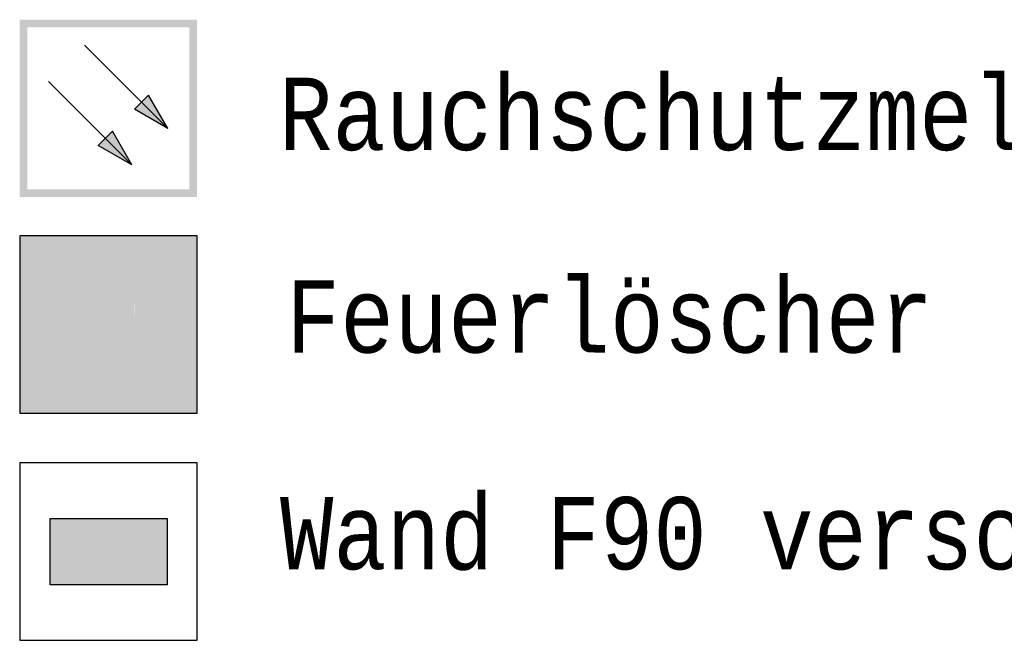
# Model space of a CAD drawing. Header units: metres. Extents: x -5 to 193, y -17 to 20.
# Tile 3 of 22: x -5.3529 to -5.3188, y -4.9347 to -4.9132. Entities that reach past the tile are written whole.
import ezdxf

# ---------------------------------------------------------------- set-up
doc = ezdxf.new("R2010")
doc.units = ezdxf.units.M
doc.linetypes.add('AUSGEZOGEN', pattern=[0])
doc.linetypes.add('LINIE_9', pattern=[0.0003, 0, -0.0003])
doc.styles.add('LUCIDACONSOLE', font='LUCON.TTF')

msp = doc.modelspace()

# ---------------------------------------------------------------- hatches: boundary and pattern name
at = {"linetype": 'LINIE_9', "lineweight": 140}
h = msp.add_hatch(color=1, dxfattribs=at)
h.paths.add_polyline_path([(-5.346739, -4.913236), (-5.352864, -4.913236), (-5.352864, -4.919361), (-5.346739, -4.919361)])
h.paths.add_polyline_path([(-5.352602, -4.913499), (-5.347002, -4.913499), (-5.347002, -4.919099), (-5.352602, -4.919099)], flags=16)
at = {"linetype": 'AUSGEZOGEN', "lineweight": 25}
for color, points in [(0, [(-5.348411, -4.915837), (-5.348901, -4.916327), (-5.347741, -4.916997)]), (0, [(-5.349661, -4.917087), (-5.350151, -4.917577), (-5.348991, -4.918247)]), (1, [(-5.347771, -4.93046), (-5.351813, -4.93046), (-5.351813, -4.932747), (-5.347771, -4.932747)])]:
    msp.add_hatch(color=color, dxfattribs=at).paths.add_polyline_path(points)
h = msp.add_hatch(color=7, dxfattribs=at)
h.paths.add_polyline_path([(-5.346729, -4.920695), (-5.352854, -4.920695), (-5.352854, -4.92682), (-5.346729, -4.92682)])
h.paths.add_polyline_path([(-5.346992, -4.926557), (-5.352592, -4.926557), (-5.352592, -4.920957), (-5.346992, -4.920957)], flags=16)
h = msp.add_hatch(color=1, dxfattribs=at)
h.paths.add_polyline_path([(-5.352592, -4.920957), (-5.352592, -4.926557), (-5.346992, -4.926557), (-5.346992, -4.920957)])
h.paths.add_polyline_path([(-5.348897, -4.92616), (-5.350686, -4.92616), (-5.350687, -4.923045), (-5.350682, -4.922981), (-5.350678, -4.92295), (-5.350666, -4.922887), (-5.350658, -4.922856), (-5.350644, -4.92281), (-5.350986, -4.922613), (-5.350847, -4.922373), (-5.350519, -4.922563), (-5.3505, -4.922538), (-5.350481, -4.922514), (-5.35045, -4.922479), (-5.350417, -4.922445), (-5.350371, -4.922404), (-5.350335, -4.922374), (-5.350284, -4.922338), (-5.350245, -4.922314), (-5.350204, -4.922291), (-5.350134, -4.922259), (-5.350075, -4.922237), (-5.350001, -4.922216), (-5.34994, -4.922203), (-5.349909, -4.922199), (-5.349878, -4.922195), (-5.349878, -4.922126), (-5.349944, -4.922125), (-5.349983, -4.922125), (-5.350014, -4.922124), (-5.350042, -4.922123), (-5.350066, -4.922122), (-5.350088, -4.92212), (-5.350109, -4.922119), (-5.350128, -4.922117), (-5.350146, -4.922115), (-5.350162, -4.922113), (-5.350178, -4.922111), (-5.350192, -4.922109), (-5.350206, -4.922106), (-5.350219, -4.922104), (-5.350232, -4.922101), (-5.350244, -4.922098), (-5.350255, -4.922095), (-5.350265, -4.922092), (-5.350276, -4.922089), (-5.350285, -4.922086), (-5.350294, -4.922083), (-5.350303, -4.922079), (-5.350312, -4.922076), (-5.35032, -4.922072), (-5.350327, -4.922068), (-5.350334, -4.922065), (-5.350341, -4.922061), (-5.350348, -4.922057), (-5.350355, -4.922053), (-5.350361, -4.922049), (-5.350367, -4.922045), (-5.350372, -4.922041), (-5.350378, -4.922037), (-5.350383, -4.922033), (-5.350388, -4.922028), (-5.350393, -4.922024), (-5.350398, -4.922019), (-5.350402, -4.922015), (-5.350406, -4.92201), (-5.350411, -4.922005), (-5.350415, -4.922), (-5.350418, -4.921996), (-5.350422, -4.92199), (-5.350426, -4.921985), (-5.350429, -4.92198), (-5.350432, -4.921975), (-5.350435, -4.921969), (-5.350438, -4.921963), (-5.350441, -4.921957), (-5.350444, -4.921951), (-5.350447, -4.921944), (-5.35045, -4.921937), (-5.350452, -4.92193), (-5.350455, -4.921923), (-5.350457, -4.921915), (-5.350459, -4.921907), (-5.350461, -4.921899), (-5.350463, -4.921891), (-5.350465, -4.921882), (-5.350466, -4.921873), (-5.350468, -4.921864), (-5.350469, -4.921855), (-5.35047, -4.921845), (-5.35047, -4.921835), (-5.350471, -4.921825), (-5.350471, -4.921815), (-5.350471, -4.921804), (-5.350471, -4.921794), (-5.35047, -4.921783), (-5.35047, -4.921773), (-5.350469, -4.921762), (-5.350468, -4.921751), (-5.350466, -4.92174), (-5.350465, -4.92173), (-5.350463, -4.921719), (-5.350461, -4.921708), (-5.350458, -4.921698), (-5.350456, -4.921688), (-5.350453, -4.921677), (-5.35045, -4.921667), (-5.350447, -4.921657), (-5.350444, -4.921648), (-5.35044, -4.921638), (-5.350436, -4.921629), (-5.350433, -4.92162), (-5.350429, -4.921612), (-5.350425, -4.921603), (-5.350421, -4.921595), (-5.350416, -4.921587), (-5.350412, -4.92158), (-5.350407, -4.921572), (-5.350403, -4.921565), (-5.350398, -4.921557), (-5.350393, -4.92155), (-5.350387, -4.921543), (-5.350382, -4.921536), (-5.350376, -4.921529), (-5.35037, -4.921523), (-5.350364, -4.921516), (-5.350358, -4.92151), (-5.350352, -4.921503), (-5.350345, -4.921497), (-5.350338, -4.921491), (-5.350331, -4.921485), (-5.350324, -4.921479), (-5.350316, -4.921473), (-5.350308, -4.921467), (-5.3503, -4.921461), (-5.350292, -4.921456), (-5.350283, -4.92145), (-5.350274, -4.921445), (-5.350265, -4.92144), (-5.350256, -4.921434), (-5.350246, -4.921429), (-5.350236, -4.921424), (-5.350226, -4.92142), (-5.350215, -4.921415), (-5.350204, -4.92141), (-5.350192, -4.921406), (-5.350181, -4.921401), (-5.350168, -4.921397), (-5.350156, -4.921393), (-5.350143, -4.921389), (-5.35013, -4.921386), (-5.350116, -4.921382), (-5.350102, -4.921379), (-5.350087, -4.921375), (-5.350072, -4.921372), (-5.350056, -4.921369), (-5.35004, -4.921367), (-5.350024, -4.921364), (-5.350007, -4.921362), (-5.34999, -4.92136), (-5.349972, -4.921358), (-5.349953, -4.921357), (-5.349935, -4.921355), (-5.349915, -4.921354), (-5.349895, -4.921354), (-5.349875, -4.921353), (-5.349854, -4.921353), (-5.349833, -4.921353), (-5.349811, -4.921353), (-5.349789, -4.921354), (-5.349766, -4.921355), (-5.349745, -4.921356), (-5.349723, -4.921358), (-5.349702, -4.92136), (-5.349681, -4.921362), (-5.34966, -4.921364), (-5.34964, -4.921367), (-5.34962, -4.92137), (-5.3496, -4.921373), (-5.349581, -4.921377), (-5.349562, -4.92138), (-5.349543, -4.921384), (-5.349524, -4.921388), (-5.349506, -4.921393), (-5.349488, -4.921398), (-5.34947, -4.921402), (-5.349452, -4.921407), (-5.349435, -4.921413), (-5.349418, -4.921418), (-5.349401, -4.921424), (-5.349384, -4.92143), (-5.349368, -4.921436), (-5.349351, -4.921443), (-5.349335, -4.92145), (-5.349319, -4.921457), (-5.349304, -4.921464), (-5.349288, -4.921471), (-5.349273, -4.921479), (-5.349258, -4.921486), (-5.349243, -4.921495), (-5.349228, -4.921503), (-5.349213, -4.921511), (-5.349199, -4.92152), (-5.349185, -4.921529), (-5.34917, -4.921538), (-5.349156, -4.921548), (-5.349142, -4.921557), (-5.349128, -4.921568), (-5.349114, -4.921578), (-5.3491, -4.921589), (-5.349086, -4.9216), (-5.349072, -4.921612), (-5.349058, -4.921624), (-5.349044, -4.921636), (-5.34903, -4.921649), (-5.349016, -4.921662), (-5.349002, -4.921675), (-5.348988, -4.921689), (-5.348974, -4.921703), (-5.348961, -4.921718), (-5.348947, -4.921733), (-5.348933, -4.921748), (-5.348919, -4.921764), (-5.348905, -4.92178), (-5.348892, -4.921797), (-5.348878, -4.921814), (-5.348865, -4.921832), (-5.348851, -4.921849), (-5.348838, -4.921868), (-5.348824, -4.921886), (-5.348811, -4.921905), (-5.348798, -4.921925), (-5.348785, -4.921945), (-5.348772, -4.921965), (-5.34876, -4.921985), (-5.348747, -4.922006), (-5.348735, -4.922027), (-5.348723, -4.922048), (-5.348711, -4.922069), (-5.3487, -4.922091), (-5.348689, -4.922112), (-5.348678, -4.922134), (-5.348667, -4.922156), (-5.348657, -4.922178), (-5.348647, -4.922201), (-5.348637, -4.922223), (-5.348627, -4.922246), (-5.348618, -4.922268), (-5.348609, -4.922291), (-5.3486, -4.922314), (-5.348592, -4.922337), (-5.348584, -4.922361), (-5.348576, -4.922384), (-5.348568, -4.922408), (-5.348561, -4.922431), (-5.348554, -4.922455), (-5.348547, -4.922479), (-5.348541, -4.922503), (-5.348535, -4.922527), (-5.348529, -4.922551), (-5.348524, -4.922576), (-5.348518, -4.9226), (-5.348513, -4.922625), (-5.348509, -4.922649), (-5.348504, -4.922674), (-5.3485, -4.922699), (-5.348497, -4.922724), (-5.348493, -4.922748), (-5.34849, -4.922773), (-5.348487, -4.922798), (-5.348485, -4.922824), (-5.348483, -4.922849), (-5.348481, -4.922875), (-5.348479, -4.922901), (-5.348478, -4.922927), (-5.348477, -4.922954), (-5.348476, -4.92298), (-5.348476, -4.923007), (-5.348476, -4.923035), (-5.348476, -4.923062), (-5.348477, -4.92309), (-5.348478, -4.923117), (-5.348479, -4.923145), (-5.34848, -4.923174), (-5.348482, -4.923202), (-5.348485, -4.923231), (-5.348487, -4.92326), (-5.34849, -4.92329), (-5.348493, -4.923319), (-5.348497, -4.923349), (-5.348501, -4.923379), (-5.348506, -4.92341), (-5.34851, -4.92344), (-5.348515, -4.923471), (-5.348521, -4.923502), (-5.348527, -4.923534), (-5.348533, -4.923565), (-5.34854, -4.923597), (-5.348547, -4.923629), (-5.348554, -4.923661), (-5.348562, -4.923694), (-5.34857, -4.923726), (-5.348579, -4.923758), (-5.348588, -4.923791), (-5.348597, -4.923823), (-5.348606, -4.923855), (-5.348616, -4.923887), (-5.348626, -4.923919), (-5.348637, -4.923951), (-5.348648, -4.923983), (-5.348659, -4.924016), (-5.34867, -4.924048), (-5.348682, -4.92408), (-5.348694, -4.924111), (-5.348707, -4.924143), (-5.34872, -4.924175), (-5.348733, -4.924207), (-5.348747, -4.924239), (-5.348761, -4.924271), (-5.348775, -4.924302), (-5.34879, -4.924334), (-5.348805, -4.924366), (-5.348821, -4.924398), (-5.348837, -4.924431), (-5.348853, -4.924464), (-5.34887, -4.924496), (-5.348888, -4.924529), (-5.348897, -4.924546)], flags=16)
at = {"linetype": 'LINIE_9', "lineweight": 25}
h = msp.add_hatch(color=7, dxfattribs=at)
h.paths.add_polyline_path([(-5.349878, -4.922195), (-5.349894, -4.922197), (-5.349909, -4.922199), (-5.349924, -4.922201), (-5.34994, -4.922203), (-5.349955, -4.922206), (-5.34997, -4.922209), (-5.349985, -4.922212), (-5.350001, -4.922216), (-5.350016, -4.922219), (-5.350031, -4.922223), (-5.350046, -4.922228), (-5.35006, -4.922232), (-5.350075, -4.922237), (-5.35009, -4.922242), (-5.350105, -4.922247), (-5.350119, -4.922253), (-5.350134, -4.922259), (-5.350148, -4.922265), (-5.350162, -4.922271), (-5.350176, -4.922278), (-5.35019, -4.922284), (-5.350204, -4.922291), (-5.350218, -4.922299), (-5.350231, -4.922306), (-5.350245, -4.922314), (-5.350258, -4.922322), (-5.350271, -4.92233), (-5.350284, -4.922338), (-5.350297, -4.922347), (-5.35031, -4.922356), (-5.350323, -4.922365), (-5.350335, -4.922374), (-5.350347, -4.922384), (-5.35036, -4.922394), (-5.350371, -4.922404), (-5.350383, -4.922414), (-5.350395, -4.922424), (-5.350406, -4.922435), (-5.350417, -4.922445), (-5.350428, -4.922456), (-5.350439, -4.922467), (-5.35045, -4.922479), (-5.35046, -4.92249), (-5.350471, -4.922502), (-5.350481, -4.922514), (-5.350491, -4.922526), (-5.3505, -4.922538), (-5.35051, -4.92255), (-5.350519, -4.922563), (-5.350847, -4.922373), (-5.350986, -4.922613), (-5.350644, -4.92281), (-5.350649, -4.922825), (-5.350654, -4.92284), (-5.350658, -4.922856), (-5.350662, -4.922871), (-5.350666, -4.922887), (-5.350669, -4.922902), (-5.350672, -4.922918), (-5.350675, -4.922934), (-5.350678, -4.92295), (-5.35068, -4.922965), (-5.350682, -4.922981), (-5.350684, -4.922997), (-5.350685, -4.923013), (-5.350686, -4.923029), (-5.350687, -4.923045), (-5.350688, -4.923061), (-5.350688, -4.923077), (-5.350688, -4.923093), (-5.350688, -4.923109), (-5.350688, -4.923125), (-5.350687, -4.923141), (-5.350686, -4.92616), (-5.348897, -4.92616), (-5.348897, -4.924546), (-5.348888, -4.924529), (-5.34887, -4.924496), (-5.348853, -4.924464), (-5.348837, -4.924431), (-5.348821, -4.924398), (-5.348805, -4.924366), (-5.34879, -4.924334), (-5.348775, -4.924302), (-5.348761, -4.924271), (-5.348747, -4.924239), (-5.348733, -4.924207), (-5.34872, -4.924175), (-5.348707, -4.924143), (-5.348694, -4.924111), (-5.348682, -4.92408), (-5.34867, -4.924048), (-5.348659, -4.924016), (-5.348648, -4.923983), (-5.348637, -4.923951), (-5.348626, -4.923919), (-5.348616, -4.923887), (-5.348606, -4.923855), (-5.348597, -4.923823), (-5.348588, -4.923791), (-5.348579, -4.923758), (-5.34857, -4.923726), (-5.348562, -4.923694), (-5.348554, -4.923661), (-5.348547, -4.923629), (-5.34854, -4.923597), (-5.348533, -4.923565), (-5.348527, -4.923534), (-5.348521, -4.923502), (-5.348515, -4.923471), (-5.34851, -4.92344), (-5.348506, -4.92341), (-5.348501, -4.923379), (-5.348497, -4.923349), (-5.348493, -4.923319), (-5.34849, -4.92329), (-5.348487, -4.92326), (-5.348485, -4.923231), (-5.348482, -4.923202), (-5.34848, -4.923174), (-5.348479, -4.923145), (-5.348478, -4.923117), (-5.348477, -4.92309), (-5.348476, -4.923062), (-5.348476, -4.923035), (-5.348476, -4.923007), (-5.348476, -4.92298), (-5.348477, -4.922954), (-5.348478, -4.922927), (-5.348479, -4.922901), (-5.348481, -4.922875), (-5.348483, -4.922849), (-5.348485, -4.922824), (-5.348487, -4.922798), (-5.34849, -4.922773), (-5.348493, -4.922748), (-5.348497, -4.922724), (-5.3485, -4.922699), (-5.348504, -4.922674), (-5.348509, -4.922649), (-5.348513, -4.922625), (-5.348518, -4.9226), (-5.348524, -4.922576), (-5.348529, -4.922551), (-5.348535, -4.922527), (-5.348541, -4.922503), (-5.348547, -4.922479), (-5.348554, -4.922455), (-5.348561, -4.922431), (-5.348568, -4.922408), (-5.348576, -4.922384), (-5.348584, -4.922361), (-5.348592, -4.922337), (-5.3486, -4.922314), (-5.348609, -4.922291), (-5.348618, -4.922268), (-5.348627, -4.922246), (-5.348637, -4.922223), (-5.348647, -4.922201), (-5.348657, -4.922178), (-5.348667, -4.922156), (-5.348678, -4.922134), (-5.348689, -4.922112), (-5.3487, -4.922091), (-5.348711, -4.922069), (-5.348723, -4.922048), (-5.348735, -4.922027), (-5.348747, -4.922006), (-5.34876, -4.921985), (-5.348772, -4.921965), (-5.348785, -4.921945), (-5.348798, -4.921925), (-5.348811, -4.921905), (-5.348824, -4.921886), (-5.348838, -4.921868), (-5.348851, -4.921849), (-5.348865, -4.921832), (-5.348878, -4.921814), (-5.348892, -4.921797), (-5.348905, -4.92178), (-5.348919, -4.921764), (-5.348933, -4.921748), (-5.348947, -4.921733), (-5.348961, -4.921718), (-5.348974, -4.921703), (-5.348988, -4.921689), (-5.349002, -4.921675), (-5.349016, -4.921662), (-5.34903, -4.921649), (-5.349044, -4.921636), (-5.349058, -4.921624), (-5.349072, -4.921612), (-5.349086, -4.9216), (-5.3491, -4.921589), (-5.349114, -4.921578), (-5.349128, -4.921568), (-5.349142, -4.921557), (-5.349156, -4.921548), (-5.34917, -4.921538), (-5.349185, -4.921529), (-5.349199, -4.92152), (-5.349213, -4.921511), (-5.349228, -4.921503), (-5.349243, -4.921495), (-5.349258, -4.921486), (-5.349273, -4.921479), (-5.349288, -4.921471), (-5.349304, -4.921464), (-5.349319, -4.921457), (-5.349335, -4.92145), (-5.349351, -4.921443), (-5.349368, -4.921436), (-5.349384, -4.92143), (-5.349401, -4.921424), (-5.349418, -4.921418), (-5.349435, -4.921413), (-5.349452, -4.921407), (-5.34947, -4.921402), (-5.349488, -4.921398), (-5.349506, -4.921393), (-5.349524, -4.921388), (-5.349543, -4.921384), (-5.349562, -4.92138), (-5.349581, -4.921377), (-5.3496, -4.921373), (-5.34962, -4.92137), (-5.34964, -4.921367), (-5.34966, -4.921364), (-5.349681, -4.921362), (-5.349702, -4.92136), (-5.349723, -4.921358), (-5.349745, -4.921356), (-5.349766, -4.921355), (-5.349789, -4.921354), (-5.349811, -4.921353), (-5.349833, -4.921353), (-5.349854, -4.921353), (-5.349875, -4.921353), (-5.349895, -4.921354), (-5.349915, -4.921354), (-5.349935, -4.921355), (-5.349953, -4.921357), (-5.349972, -4.921358), (-5.34999, -4.92136), (-5.350007, -4.921362), (-5.350024, -4.921364), (-5.35004, -4.921367), (-5.350056, -4.921369), (-5.350072, -4.921372), (-5.350087, -4.921375), (-5.350102, -4.921379), (-5.350116, -4.921382), (-5.35013, -4.921386), (-5.350143, -4.921389), (-5.350156, -4.921393), (-5.350168, -4.921397), (-5.350181, -4.921401), (-5.350192, -4.921406), (-5.350204, -4.92141), (-5.350215, -4.921415), (-5.350226, -4.92142), (-5.350236, -4.921424), (-5.350246, -4.921429), (-5.350256, -4.921434), (-5.350265, -4.92144), (-5.350274, -4.921445), (-5.350283, -4.92145), (-5.350292, -4.921456), (-5.3503, -4.921461), (-5.350308, -4.921467), (-5.350316, -4.921473), (-5.350324, -4.921479), (-5.350331, -4.921485), (-5.350338, -4.921491), (-5.350345, -4.921497), (-5.350352, -4.921503), (-5.350358, -4.92151), (-5.350364, -4.921516), (-5.35037, -4.921523), (-5.350376, -4.921529), (-5.350382, -4.921536), (-5.350387, -4.921543), (-5.350393, -4.92155), (-5.350398, -4.921557), (-5.350403, -4.921565), (-5.350407, -4.921572), (-5.350412, -4.92158), (-5.350416, -4.921587), (-5.350421, -4.921595), (-5.350425, -4.921603), (-5.350429, -4.921612), (-5.350433, -4.92162), (-5.350436, -4.921629), (-5.35044, -4.921638), (-5.350444, -4.921648), (-5.350447, -4.921657), (-5.35045, -4.921667), (-5.350453, -4.921677), (-5.350456, -4.921688), (-5.350458, -4.921698), (-5.350461, -4.921708), (-5.350463, -4.921719), (-5.350465, -4.92173), (-5.350466, -4.92174), (-5.350468, -4.921751), (-5.350469, -4.921762), (-5.35047, -4.921773), (-5.35047, -4.921783), (-5.350471, -4.921794), (-5.350471, -4.921804), (-5.350471, -4.921815), (-5.350471, -4.921825), (-5.35047, -4.921835), (-5.35047, -4.921845), (-5.350469, -4.921855), (-5.350468, -4.921864), (-5.350466, -4.921873), (-5.350465, -4.921882), (-5.350463, -4.921891), (-5.350461, -4.921899), (-5.350459, -4.921907), (-5.350457, -4.921915), (-5.350455, -4.921923), (-5.350452, -4.92193), (-5.35045, -4.921937), (-5.350447, -4.921944), (-5.350444, -4.921951), (-5.350441, -4.921957), (-5.350438, -4.921963), (-5.350435, -4.921969), (-5.350432, -4.921975), (-5.350429, -4.92198), (-5.350426, -4.921985), (-5.350422, -4.92199), (-5.350418, -4.921996), (-5.350415, -4.922), (-5.350411, -4.922005), (-5.350406, -4.92201), (-5.350402, -4.922015), (-5.350398, -4.922019), (-5.350393, -4.922024), (-5.350388, -4.922028), (-5.350383, -4.922033), (-5.350378, -4.922037), (-5.350372, -4.922041), (-5.350367, -4.922045), (-5.350361, -4.922049), (-5.350355, -4.922053), (-5.350348, -4.922057), (-5.350341, -4.922061), (-5.350334, -4.922065), (-5.350327, -4.922068), (-5.35032, -4.922072), (-5.350312, -4.922076), (-5.350303, -4.922079), (-5.350294, -4.922083), (-5.350285, -4.922086), (-5.350276, -4.922089), (-5.350265, -4.922092), (-5.350255, -4.922095), (-5.350244, -4.922098), (-5.350232, -4.922101), (-5.350219, -4.922104), (-5.350206, -4.922106), (-5.350192, -4.922109), (-5.350178, -4.922111), (-5.350162, -4.922113), (-5.350146, -4.922115), (-5.350128, -4.922117), (-5.350109, -4.922119), (-5.350088, -4.92212), (-5.350066, -4.922122), (-5.350042, -4.922123), (-5.350014, -4.922124), (-5.349983, -4.922125), (-5.349944, -4.922125), (-5.349878, -4.922126)])
h.paths.add_polyline_path([(-5.349095, -4.925701), (-5.350486, -4.925701), (-5.350486, -4.925596), (-5.349095, -4.925596)], flags=16)
h.paths.add_polyline_path([(-5.349103, -4.924631), (-5.349111, -4.924644), (-5.34912, -4.924658), (-5.349128, -4.924672), (-5.349136, -4.924686), (-5.349145, -4.924699), (-5.349154, -4.924713), (-5.349162, -4.924727), (-5.349171, -4.924741), (-5.34918, -4.924755), (-5.349189, -4.924769), (-5.349198, -4.924783), (-5.349207, -4.924797), (-5.349216, -4.92481), (-5.349225, -4.924824), (-5.349235, -4.924838), (-5.349244, -4.924852), (-5.349253, -4.924866), (-5.349263, -4.92488), (-5.349273, -4.924895), (-5.349283, -4.924909), (-5.349293, -4.924924), (-5.349304, -4.924939), (-5.349315, -4.924954), (-5.349326, -4.92497), (-5.349337, -4.924986), (-5.349349, -4.925002), (-5.349361, -4.925019), (-5.349373, -4.925036), (-5.349386, -4.925053), (-5.349399, -4.925071), (-5.349413, -4.92509), (-5.349428, -4.925109), (-5.349443, -4.92513), (-5.349459, -4.925151), (-5.349477, -4.925174), (-5.349496, -4.925199), (-5.349517, -4.925227), (-5.349542, -4.92526), (-5.349577, -4.925305), (-5.349581, -4.925311), (-5.349483, -4.925409), (-5.349446, -4.92536), (-5.349423, -4.925331), (-5.349404, -4.925306), (-5.349387, -4.925284), (-5.349372, -4.925264), (-5.349357, -4.925245), (-5.349344, -4.925227), (-5.349331, -4.92521), (-5.349319, -4.925193), (-5.349307, -4.925177), (-5.349295, -4.925162), (-5.349284, -4.925147), (-5.349274, -4.925133), (-5.349263, -4.925118), (-5.349253, -4.925105), (-5.349243, -4.925091), (-5.349233, -4.925077), (-5.349223, -4.925063), (-5.349214, -4.925049), (-5.349204, -4.925036), (-5.349194, -4.925022), (-5.349185, -4.925009), (-5.349175, -4.924995), (-5.349166, -4.924982), (-5.349157, -4.924968), (-5.349148, -4.924955), (-5.349139, -4.924941), (-5.34913, -4.924928), (-5.349121, -4.924915), (-5.349112, -4.924902), (-5.349104, -4.924889), (-5.349095, -4.924876), (-5.349095, -4.925457), (-5.350486, -4.925457), (-5.350486, -4.92302), (-5.350484, -4.923007), (-5.350483, -4.922995), (-5.350481, -4.922983), (-5.350479, -4.922971), (-5.350477, -4.922959), (-5.350475, -4.922947), (-5.350472, -4.922935), (-5.350469, -4.922923), (-5.350467, -4.922912), (-5.350463, -4.9229), (-5.35046, -4.922888), (-5.350456, -4.922877), (-5.350453, -4.922865), (-5.350449, -4.922853), (-5.350444, -4.922842), (-5.35044, -4.922831), (-5.350435, -4.922819), (-5.350431, -4.922808), (-5.350426, -4.922797), (-5.35042, -4.922786), (-5.350415, -4.922775), (-5.35041, -4.922764), (-5.350404, -4.922753), (-5.350398, -4.922743), (-5.350392, -4.922732), (-5.350385, -4.922722), (-5.350379, -4.922711), (-5.350372, -4.922701), (-5.350365, -4.922691), (-5.350358, -4.922681), (-5.350351, -4.922671), (-5.350344, -4.922662), (-5.350336, -4.922652), (-5.350329, -4.922642), (-5.350321, -4.922633), (-5.350313, -4.922624), (-5.350305, -4.922615), (-5.350296, -4.922606), (-5.350288, -4.922597), (-5.350279, -4.922589), (-5.35027, -4.92258), (-5.350261, -4.922572), (-5.350252, -4.922564), (-5.350243, -4.922556), (-5.350234, -4.922548), (-5.350224, -4.92254), (-5.350214, -4.922533), (-5.350205, -4.922526), (-5.350195, -4.922518), (-5.350185, -4.922512), (-5.350175, -4.922505), (-5.350164, -4.922498), (-5.350154, -4.922492), (-5.350144, -4.922485), (-5.350133, -4.922479), (-5.350122, -4.922474), (-5.350112, -4.922468), (-5.350101, -4.922462), (-5.35009, -4.922457), (-5.350079, -4.922452), (-5.350067, -4.922447), (-5.350056, -4.922442), (-5.350045, -4.922438), (-5.350033, -4.922433), (-5.350022, -4.922429), (-5.35001, -4.922425), (-5.349999, -4.922422), (-5.349987, -4.922418), (-5.349975, -4.922415), (-5.349964, -4.922412), (-5.349952, -4.922409), (-5.34994, -4.922406), (-5.349928, -4.922404), (-5.349916, -4.922401), (-5.349904, -4.922399), (-5.349892, -4.922398), (-5.34988, -4.922396), (-5.349868, -4.922394), (-5.349856, -4.922393), (-5.349843, -4.922392), (-5.349831, -4.922391), (-5.349819, -4.922391), (-5.349807, -4.92239), (-5.349795, -4.92239), (-5.349782, -4.92239), (-5.34977, -4.922391), (-5.349758, -4.922391), (-5.349746, -4.922392), (-5.349734, -4.922393), (-5.349722, -4.922394), (-5.349709, -4.922395), (-5.349697, -4.922397), (-5.349685, -4.922399), (-5.349673, -4.9224), (-5.349661, -4.922403), (-5.349649, -4.922405), (-5.349637, -4.922408), (-5.349626, -4.92241), (-5.349614, -4.922413), (-5.349602, -4.922417), (-5.34959, -4.92242), (-5.349579, -4.922424), (-5.349567, -4.922428), (-5.349556, -4.922432), (-5.349544, -4.922436), (-5.349533, -4.92244), (-5.349521, -4.922445), (-5.34951, -4.92245), (-5.349499, -4.922455), (-5.349488, -4.92246), (-5.349477, -4.922465), (-5.349466, -4.922471), (-5.349456, -4.922477), (-5.349445, -4.922483), (-5.349434, -4.922489), (-5.349424, -4.922495), (-5.349414, -4.922502), (-5.349404, -4.922509), (-5.349394, -4.922515), (-5.349384, -4.922522), (-5.349374, -4.92253), (-5.349364, -4.922537), (-5.349355, -4.922545), (-5.349345, -4.922552), (-5.349336, -4.92256), (-5.349327, -4.922568), (-5.349318, -4.922577), (-5.349309, -4.922585), (-5.3493, -4.922594), (-5.349291, -4.922602), (-5.349283, -4.922611), (-5.349275, -4.92262), (-5.349267, -4.922629), (-5.349259, -4.922638), (-5.349251, -4.922648), (-5.349243, -4.922657), (-5.349236, -4.922667), (-5.349229, -4.922677), (-5.349222, -4.922687), (-5.349215, -4.922697), (-5.349208, -4.922707), (-5.349201, -4.922717), (-5.349195, -4.922728), (-5.349189, -4.922738), (-5.349183, -4.922749), (-5.349177, -4.922759), (-5.349171, -4.92277), (-5.349166, -4.922781), (-5.349161, -4.922792), (-5.349156, -4.922803), (-5.349151, -4.922814), (-5.349146, -4.922826), (-5.349141, -4.922837), (-5.349137, -4.922848), (-5.349133, -4.92286), (-5.349129, -4.922871), (-5.349126, -4.922883), (-5.349122, -4.922895), (-5.349119, -4.922907), (-5.349116, -4.922918), (-5.349113, -4.92293), (-5.34911, -4.922942), (-5.349108, -4.922954), (-5.349106, -4.922966), (-5.349104, -4.922978), (-5.349102, -4.92299), (-5.3491, -4.923002), (-5.349099, -4.923014), (-5.349098, -4.923026), (-5.349097, -4.923039), (-5.349096, -4.923051), (-5.349095, -4.923063), (-5.349095, -4.923075), (-5.349095, -4.923087), (-5.349095, -4.924617)], flags=16)
h.paths.add_polyline_path([(-5.349878, -4.921907), (-5.349878, -4.921989), (-5.349932, -4.921989), (-5.349965, -4.921988), (-5.349992, -4.921988), (-5.350016, -4.921987), (-5.350037, -4.921986), (-5.350057, -4.921985), (-5.350076, -4.921984), (-5.350094, -4.921983), (-5.350111, -4.921981), (-5.350127, -4.921979), (-5.350143, -4.921977), (-5.350157, -4.921975), (-5.35017, -4.921973), (-5.350181, -4.921971), (-5.350191, -4.921969), (-5.350201, -4.921967), (-5.35021, -4.921965), (-5.350219, -4.921963), (-5.350227, -4.921961), (-5.350234, -4.921958), (-5.350242, -4.921956), (-5.350249, -4.921953), (-5.350255, -4.921951), (-5.35026, -4.921948), (-5.350265, -4.921946), (-5.35027, -4.921944), (-5.350274, -4.921942), (-5.350278, -4.921939), (-5.350282, -4.921937), (-5.350286, -4.921935), (-5.350289, -4.921932), (-5.350292, -4.92193), (-5.350295, -4.921928), (-5.350297, -4.921925), (-5.3503, -4.921923), (-5.350302, -4.921921), (-5.350304, -4.921919), (-5.350306, -4.921917), (-5.350307, -4.921915), (-5.350309, -4.921913), (-5.350311, -4.92191), (-5.350312, -4.921908), (-5.350314, -4.921905), (-5.350316, -4.921902), (-5.350317, -4.921899), (-5.350319, -4.921895), (-5.35032, -4.921891), (-5.350322, -4.921887), (-5.350323, -4.921883), (-5.350325, -4.921879), (-5.350326, -4.921874), (-5.350327, -4.921869), (-5.350329, -4.921864), (-5.35033, -4.921858), (-5.350331, -4.921852), (-5.350332, -4.921845), (-5.350332, -4.921838), (-5.350333, -4.921831), (-5.350333, -4.921824), (-5.350334, -4.921816), (-5.350334, -4.921808), (-5.350334, -4.921801), (-5.350333, -4.921793), (-5.350333, -4.921785), (-5.350332, -4.921776), (-5.350331, -4.921768), (-5.35033, -4.92176), (-5.350329, -4.921752), (-5.350328, -4.921744), (-5.350326, -4.921736), (-5.350324, -4.921728), (-5.350323, -4.921721), (-5.350321, -4.921713), (-5.350318, -4.921706), (-5.350316, -4.921698), (-5.350313, -4.921691), (-5.350311, -4.921684), (-5.350308, -4.921678), (-5.350305, -4.921672), (-5.350303, -4.921666), (-5.3503, -4.92166), (-5.350297, -4.921654), (-5.350294, -4.921649), (-5.35029, -4.921644), (-5.350287, -4.921639), (-5.350284, -4.921634), (-5.350281, -4.921629), (-5.350277, -4.921625), (-5.350273, -4.92162), (-5.350269, -4.921615), (-5.350265, -4.921611), (-5.350261, -4.921606), (-5.350256, -4.921602), (-5.350251, -4.921597), (-5.350247, -4.921593), (-5.350242, -4.921589), (-5.350236, -4.921585), (-5.350231, -4.92158), (-5.350225, -4.921576), (-5.350219, -4.921572), (-5.350213, -4.921568), (-5.350206, -4.921564), (-5.350199, -4.92156), (-5.350192, -4.921556), (-5.350185, -4.921552), (-5.350177, -4.921548), (-5.350169, -4.921545), (-5.350161, -4.921541), (-5.350152, -4.921537), (-5.350143, -4.921534), (-5.350134, -4.92153), (-5.350124, -4.921527), (-5.350114, -4.921524), (-5.350103, -4.921521), (-5.350092, -4.921518), (-5.350081, -4.921515), (-5.350069, -4.921512), (-5.350057, -4.921509), (-5.350044, -4.921507), (-5.350031, -4.921504), (-5.350018, -4.921502), (-5.350004, -4.9215), (-5.349989, -4.921498), (-5.349974, -4.921496), (-5.349959, -4.921495), (-5.349942, -4.921493), (-5.349926, -4.921492), (-5.349909, -4.921491), (-5.349892, -4.921491), (-5.349875, -4.92149), (-5.349857, -4.92149), (-5.349839, -4.92149), (-5.349821, -4.92149), (-5.349802, -4.921491), (-5.349782, -4.921492), (-5.349763, -4.921493), (-5.349743, -4.921494), (-5.349724, -4.921496), (-5.349706, -4.921497), (-5.349687, -4.921499), (-5.349669, -4.921502), (-5.349652, -4.921504), (-5.349635, -4.921507), (-5.349618, -4.92151), (-5.349601, -4.921513), (-5.349584, -4.921516), (-5.349568, -4.921519), (-5.349552, -4.921523), (-5.349537, -4.921527), (-5.349521, -4.921531), (-5.349506, -4.921535), (-5.349491, -4.921539), (-5.349476, -4.921544), (-5.349461, -4.921549), (-5.349447, -4.921554), (-5.349432, -4.921559), (-5.349418, -4.921564), (-5.349404, -4.92157), (-5.34939, -4.921575), (-5.349377, -4.921581), (-5.349363, -4.921587), (-5.34935, -4.921593), (-5.349337, -4.9216), (-5.349324, -4.921606), (-5.349312, -4.921613), (-5.349299, -4.92162), (-5.349287, -4.921627), (-5.349275, -4.921635), (-5.349262, -4.921642), (-5.34925, -4.92165), (-5.349238, -4.921658), (-5.349226, -4.921666), (-5.349214, -4.921675), (-5.349202, -4.921684), (-5.34919, -4.921693), (-5.349178, -4.921702), (-5.349166, -4.921712), (-5.349154, -4.921722), (-5.349142, -4.921733), (-5.34913, -4.921743), (-5.349118, -4.921754), (-5.349106, -4.921766), (-5.349094, -4.921777), (-5.349082, -4.921789), (-5.34907, -4.921802), (-5.349058, -4.921815), (-5.349046, -4.921828), (-5.349034, -4.921841), (-5.349022, -4.921855), (-5.34901, -4.92187), (-5.348998, -4.921884), (-5.348986, -4.921899), (-5.348974, -4.921914), (-5.348962, -4.92193), (-5.34895, -4.921946), (-5.348939, -4.921962), (-5.348927, -4.921979), (-5.348916, -4.921996), (-5.348904, -4.922013), (-5.348893, -4.922031), (-5.348881, -4.922049), (-5.34887, -4.922067), (-5.34886, -4.922086), (-5.348849, -4.922104), (-5.348839, -4.922123), (-5.348828, -4.922142), (-5.348818, -4.922161), (-5.348809, -4.92218), (-5.348799, -4.922199), (-5.34879, -4.922218), (-5.348781, -4.922238), (-5.348772, -4.922258), (-5.348763, -4.922277), (-5.348755, -4.922297), (-5.348746, -4.922317), (-5.348738, -4.922338), (-5.348731, -4.922358), (-5.348723, -4.922378), (-5.348716, -4.922399), (-5.348709, -4.92242), (-5.348702, -4.92244), (-5.348695, -4.922461), (-5.348689, -4.922482), (-5.348683, -4.922503), (-5.348677, -4.922525), (-5.348672, -4.922546), (-5.348666, -4.922567), (-5.348661, -4.922589), (-5.348656, -4.92261), (-5.348652, -4.922632), (-5.348648, -4.922653), (-5.348644, -4.922675), (-5.34864, -4.922697), (-5.348636, -4.922718), (-5.348633, -4.92274), (-5.34863, -4.922762), (-5.348627, -4.922785), (-5.348625, -4.922807), (-5.348622, -4.92283), (-5.34862, -4.922852), (-5.348618, -4.922875), (-5.348617, -4.922898), (-5.348616, -4.922921), (-5.348615, -4.922944), (-5.348614, -4.922968), (-5.348613, -4.922992), (-5.348613, -4.923015), (-5.348613, -4.92304), (-5.348613, -4.923064), (-5.348614, -4.923088), (-5.348615, -4.923113), (-5.348616, -4.923138), (-5.348617, -4.923163), (-5.348619, -4.923189), (-5.348621, -4.923215), (-5.348623, -4.923241), (-5.348626, -4.923267), (-5.348629, -4.923293), (-5.348632, -4.92332), (-5.348635, -4.923346), (-5.348639, -4.923373), (-5.348643, -4.923401), (-5.348647, -4.923428), (-5.348652, -4.923456), (-5.348657, -4.923483), (-5.348662, -4.923511), (-5.348668, -4.92354), (-5.348674, -4.923568), (-5.34868, -4.923597), (-5.348687, -4.923626), (-5.348694, -4.923655), (-5.348701, -4.923684), (-5.348709, -4.923713), (-5.348717, -4.923742), (-5.348725, -4.923771), (-5.348733, -4.923801), (-5.348742, -4.92383), (-5.348751, -4.92386), (-5.34876, -4.923889), (-5.34877, -4.923917), (-5.34878, -4.923946), (-5.348789, -4.923974), (-5.3488, -4.924002), (-5.34881, -4.92403), (-5.348821, -4.924058), (-5.348832, -4.924086), (-5.348843, -4.924114), (-5.348855, -4.924142), (-5.348867, -4.924171), (-5.348879, -4.9242), (-5.348893, -4.92423), (-5.348897, -4.924239), (-5.348898, -4.923024), (-5.348899, -4.923009), (-5.348901, -4.922993), (-5.348902, -4.922978), (-5.348904, -4.922962), (-5.348907, -4.922946), (-5.348909, -4.922931), (-5.348912, -4.922916), (-5.348915, -4.9229), (-5.348919, -4.922885), (-5.348923, -4.92287), (-5.348926, -4.922854), (-5.348931, -4.922839), (-5.348935, -4.922824), (-5.34894, -4.922809), (-5.348945, -4.922795), (-5.34895, -4.92278), (-5.348956, -4.922765), (-5.348961, -4.92275), (-5.348967, -4.922736), (-5.348974, -4.922722), (-5.34898, -4.922707), (-5.348987, -4.922693), (-5.348994, -4.922679), (-5.349001, -4.922665), (-5.349009, -4.922652), (-5.349016, -4.922638), (-5.349024, -4.922624), (-5.349033, -4.922611), (-5.349041, -4.922598), (-5.34905, -4.922585), (-5.349059, -4.922572), (-5.349068, -4.922559), (-5.349077, -4.922547), (-5.349087, -4.922534), (-5.349097, -4.922522), (-5.349107, -4.92251), (-5.349117, -4.922498), (-5.349127, -4.922486), (-5.349138, -4.922475), (-5.349149, -4.922463), (-5.34916, -4.922452), (-5.349171, -4.922441), (-5.349182, -4.92243), (-5.349194, -4.92242), (-5.349206, -4.922409), (-5.349218, -4.922399), (-5.34923, -4.922389), (-5.349242, -4.92238), (-5.349254, -4.92237), (-5.349267, -4.922361), (-5.34928, -4.922352), (-5.349293, -4.922343), (-5.349306, -4.922334), (-5.349319, -4.922326), (-5.349333, -4.922318), (-5.349346, -4.92231), (-5.34936, -4.922302), (-5.349374, -4.922295), (-5.349388, -4.922287), (-5.349402, -4.922281), (-5.349416, -4.922274), (-5.34943, -4.922267), (-5.349444, -4.922261), (-5.349459, -4.922255), (-5.349474, -4.922249), (-5.349488, -4.922244), (-5.349503, -4.922239), (-5.349518, -4.922234), (-5.349533, -4.922229), (-5.349548, -4.922225), (-5.349563, -4.922221), (-5.349578, -4.922217), (-5.349594, -4.922213), (-5.349609, -4.92221), (-5.349624, -4.922207), (-5.34964, -4.922204), (-5.349655, -4.922202), (-5.349671, -4.922199), (-5.349686, -4.922197), (-5.349686, -4.921919), (-5.349438, -4.921919), (-5.349438, -4.921722), (-5.350108, -4.921722), (-5.350108, -4.921907)], flags=16)
for color, points in [(1, [(-5.349878, -4.921989), (-5.349878, -4.921907), (-5.350108, -4.921907), (-5.350108, -4.921722), (-5.349438, -4.921722), (-5.349438, -4.921919), (-5.349686, -4.921919), (-5.349686, -4.922197), (-5.349671, -4.922199), (-5.349655, -4.922202), (-5.34964, -4.922204), (-5.349624, -4.922207), (-5.349609, -4.92221), (-5.349594, -4.922213), (-5.349578, -4.922217), (-5.349563, -4.922221), (-5.349548, -4.922225), (-5.349533, -4.922229), (-5.349518, -4.922234), (-5.349503, -4.922239), (-5.349488, -4.922244), (-5.349474, -4.922249), (-5.349459, -4.922255), (-5.349444, -4.922261), (-5.34943, -4.922267), (-5.349416, -4.922274), (-5.349402, -4.922281), (-5.349388, -4.922287), (-5.349374, -4.922295), (-5.34936, -4.922302), (-5.349346, -4.92231), (-5.349333, -4.922318), (-5.349319, -4.922326), (-5.349306, -4.922334), (-5.349293, -4.922343), (-5.34928, -4.922352), (-5.349267, -4.922361), (-5.349254, -4.92237), (-5.349242, -4.92238), (-5.34923, -4.922389), (-5.349218, -4.922399), (-5.349206, -4.922409), (-5.349194, -4.92242), (-5.349182, -4.92243), (-5.349171, -4.922441), (-5.34916, -4.922452), (-5.349149, -4.922463), (-5.349138, -4.922475), (-5.349127, -4.922486), (-5.349117, -4.922498), (-5.349107, -4.92251), (-5.349097, -4.922522), (-5.349087, -4.922534), (-5.349077, -4.922547), (-5.349068, -4.922559), (-5.349059, -4.922572), (-5.34905, -4.922585), (-5.349041, -4.922598), (-5.349033, -4.922611), (-5.349024, -4.922624), (-5.349016, -4.922638), (-5.349009, -4.922652), (-5.349001, -4.922665), (-5.348994, -4.922679), (-5.348987, -4.922693), (-5.34898, -4.922707), (-5.348974, -4.922722), (-5.348967, -4.922736), (-5.348961, -4.92275), (-5.348956, -4.922765), (-5.34895, -4.92278), (-5.348945, -4.922795), (-5.34894, -4.922809), (-5.348935, -4.922824), (-5.348931, -4.922839), (-5.348926, -4.922854), (-5.348923, -4.92287), (-5.348919, -4.922885), (-5.348915, -4.9229), (-5.348912, -4.922916), (-5.348909, -4.922931), (-5.348907, -4.922946), (-5.348904, -4.922962), (-5.348902, -4.922978), (-5.348901, -4.922993), (-5.348899, -4.923009), (-5.348898, -4.923024), (-5.348897, -4.92304), (-5.348897, -4.924239), (-5.348893, -4.92423), (-5.348879, -4.9242), (-5.348867, -4.924171), (-5.348855, -4.924142), (-5.348843, -4.924114), (-5.348832, -4.924086), (-5.348821, -4.924058), (-5.34881, -4.92403), (-5.3488, -4.924002), (-5.348789, -4.923974), (-5.34878, -4.923946), (-5.34877, -4.923917), (-5.34876, -4.923889), (-5.348751, -4.92386), (-5.348742, -4.92383), (-5.348733, -4.923801), (-5.348725, -4.923771), (-5.348717, -4.923742), (-5.348709, -4.923713), (-5.348701, -4.923684), (-5.348694, -4.923655), (-5.348687, -4.923626), (-5.34868, -4.923597), (-5.348674, -4.923568), (-5.348668, -4.92354), (-5.348662, -4.923511), (-5.348657, -4.923483), (-5.348652, -4.923456), (-5.348647, -4.923428), (-5.348643, -4.923401), (-5.348639, -4.923373), (-5.348635, -4.923346), (-5.348632, -4.92332), (-5.348629, -4.923293), (-5.348626, -4.923267), (-5.348623, -4.923241), (-5.348621, -4.923215), (-5.348619, -4.923189), (-5.348617, -4.923163), (-5.348616, -4.923138), (-5.348615, -4.923113), (-5.348614, -4.923088), (-5.348613, -4.923064), (-5.348613, -4.92304), (-5.348613, -4.923015), (-5.348613, -4.922992), (-5.348614, -4.922968), (-5.348615, -4.922944), (-5.348616, -4.922921), (-5.348617, -4.922898), (-5.348618, -4.922875), (-5.34862, -4.922852), (-5.348622, -4.92283), (-5.348625, -4.922807), (-5.348627, -4.922785), (-5.34863, -4.922762), (-5.348633, -4.92274), (-5.348636, -4.922718), (-5.34864, -4.922697), (-5.348644, -4.922675), (-5.348648, -4.922653), (-5.348652, -4.922632), (-5.348656, -4.92261), (-5.348661, -4.922589), (-5.348666, -4.922567), (-5.348672, -4.922546), (-5.348677, -4.922525), (-5.348683, -4.922503), (-5.348689, -4.922482), (-5.348695, -4.922461), (-5.348702, -4.92244), (-5.348709, -4.92242), (-5.348716, -4.922399), (-5.348723, -4.922378), (-5.348731, -4.922358), (-5.348738, -4.922338), (-5.348746, -4.922317), (-5.348755, -4.922297), (-5.348763, -4.922277), (-5.348772, -4.922258), (-5.348781, -4.922238), (-5.34879, -4.922218), (-5.348799, -4.922199), (-5.348809, -4.92218), (-5.348818, -4.922161), (-5.348828, -4.922142), (-5.348839, -4.922123), (-5.348849, -4.922104), (-5.34886, -4.922086), (-5.34887, -4.922067), (-5.348881, -4.922049), (-5.348893, -4.922031), (-5.348904, -4.922013), (-5.348916, -4.921996), (-5.348927, -4.921979), (-5.348939, -4.921962), (-5.34895, -4.921946), (-5.348962, -4.92193), (-5.348974, -4.921914), (-5.348986, -4.921899), (-5.348998, -4.921884), (-5.34901, -4.92187), (-5.349022, -4.921855), (-5.349034, -4.921841), (-5.349046, -4.921828), (-5.349058, -4.921815), (-5.34907, -4.921802), (-5.349082, -4.921789), (-5.349094, -4.921777), (-5.349106, -4.921766), (-5.349118, -4.921754), (-5.34913, -4.921743), (-5.349142, -4.921733), (-5.349154, -4.921722), (-5.349166, -4.921712), (-5.349178, -4.921702), (-5.34919, -4.921693), (-5.349202, -4.921684), (-5.349214, -4.921675), (-5.349226, -4.921666), (-5.349238, -4.921658), (-5.34925, -4.92165), (-5.349262, -4.921642), (-5.349275, -4.921635), (-5.349287, -4.921627), (-5.349299, -4.92162), (-5.349312, -4.921613), (-5.349324, -4.921606), (-5.349337, -4.9216), (-5.34935, -4.921593), (-5.349363, -4.921587), (-5.349377, -4.921581), (-5.34939, -4.921575), (-5.349404, -4.92157), (-5.349418, -4.921564), (-5.349432, -4.921559), (-5.349447, -4.921554), (-5.349461, -4.921549), (-5.349476, -4.921544), (-5.349491, -4.921539), (-5.349506, -4.921535), (-5.349521, -4.921531), (-5.349537, -4.921527), (-5.349552, -4.921523), (-5.349568, -4.921519), (-5.349584, -4.921516), (-5.349601, -4.921513), (-5.349618, -4.92151), (-5.349635, -4.921507), (-5.349652, -4.921504), (-5.349669, -4.921502), (-5.349687, -4.921499), (-5.349706, -4.921497), (-5.349724, -4.921496), (-5.349743, -4.921494), (-5.349763, -4.921493), (-5.349782, -4.921492), (-5.349802, -4.921491), (-5.349821, -4.92149), (-5.349839, -4.92149), (-5.349857, -4.92149), (-5.349875, -4.92149), (-5.349892, -4.921491), (-5.349909, -4.921491), (-5.349926, -4.921492), (-5.349942, -4.921493), (-5.349959, -4.921495), (-5.349974, -4.921496), (-5.349989, -4.921498), (-5.350004, -4.9215), (-5.350018, -4.921502), (-5.350031, -4.921504), (-5.350044, -4.921507), (-5.350057, -4.921509), (-5.350069, -4.921512), (-5.350081, -4.921515), (-5.350092, -4.921518), (-5.350103, -4.921521), (-5.350114, -4.921524), (-5.350124, -4.921527), (-5.350134, -4.92153), (-5.350143, -4.921534), (-5.350152, -4.921537), (-5.350161, -4.921541), (-5.350169, -4.921545), (-5.350177, -4.921548), (-5.350185, -4.921552), (-5.350192, -4.921556), (-5.350199, -4.92156), (-5.350206, -4.921564), (-5.350213, -4.921568), (-5.350219, -4.921572), (-5.350225, -4.921576), (-5.350231, -4.92158), (-5.350236, -4.921585), (-5.350242, -4.921589), (-5.350247, -4.921593), (-5.350251, -4.921597), (-5.350256, -4.921602), (-5.350261, -4.921606), (-5.350265, -4.921611), (-5.350269, -4.921615), (-5.350273, -4.92162), (-5.350277, -4.921625), (-5.350281, -4.921629), (-5.350284, -4.921634), (-5.350287, -4.921639), (-5.35029, -4.921644), (-5.350294, -4.921649), (-5.350297, -4.921654), (-5.3503, -4.92166), (-5.350303, -4.921666), (-5.350305, -4.921672), (-5.350308, -4.921678), (-5.350311, -4.921684), (-5.350313, -4.921691), (-5.350316, -4.921698), (-5.350318, -4.921706), (-5.350321, -4.921713), (-5.350323, -4.921721), (-5.350324, -4.921728), (-5.350326, -4.921736), (-5.350328, -4.921744), (-5.350329, -4.921752), (-5.35033, -4.92176), (-5.350331, -4.921768), (-5.350332, -4.921776), (-5.350333, -4.921785), (-5.350333, -4.921793), (-5.350334, -4.921801), (-5.350334, -4.921808), (-5.350334, -4.921816), (-5.350333, -4.921824), (-5.350333, -4.921831), (-5.350332, -4.921838), (-5.350332, -4.921845), (-5.350331, -4.921852), (-5.35033, -4.921858), (-5.350329, -4.921864), (-5.350327, -4.921869), (-5.350326, -4.921874), (-5.350325, -4.921879), (-5.350323, -4.921883), (-5.350322, -4.921887), (-5.35032, -4.921891), (-5.350319, -4.921895), (-5.350317, -4.921899), (-5.350316, -4.921902), (-5.350314, -4.921905), (-5.350312, -4.921908), (-5.350311, -4.92191), (-5.350309, -4.921913), (-5.350307, -4.921915), (-5.350306, -4.921917), (-5.350304, -4.921919), (-5.350302, -4.921921), (-5.3503, -4.921923), (-5.350297, -4.921925), (-5.350295, -4.921928), (-5.350292, -4.92193), (-5.350289, -4.921932), (-5.350286, -4.921935), (-5.350282, -4.921937), (-5.350278, -4.921939), (-5.350274, -4.921942), (-5.35027, -4.921944), (-5.350265, -4.921946), (-5.35026, -4.921948), (-5.350255, -4.921951), (-5.350249, -4.921953), (-5.350242, -4.921956), (-5.350234, -4.921958), (-5.350227, -4.921961), (-5.350219, -4.921963), (-5.35021, -4.921965), (-5.350201, -4.921967), (-5.350191, -4.921969), (-5.350181, -4.921971), (-5.35017, -4.921973), (-5.350157, -4.921975), (-5.350143, -4.921977), (-5.350127, -4.921979), (-5.350111, -4.921981), (-5.350094, -4.921983), (-5.350076, -4.921984), (-5.350057, -4.921985), (-5.350037, -4.921986), (-5.350016, -4.921987), (-5.349992, -4.921988), (-5.349965, -4.921988), (-5.349932, -4.921989)]), (7, [(-5.350258, -4.925214), (-5.350258, -4.923093), (-5.350388, -4.923093), (-5.350388, -4.925214)]), (7, [(-5.350014, -4.924702), (-5.350014, -4.923093), (-5.350144, -4.923093), (-5.350144, -4.924702)]), (1, [(-5.350486, -4.925701), (-5.349095, -4.925701), (-5.349095, -4.925596), (-5.350486, -4.925596)])]:
    msp.add_hatch(color=color, dxfattribs=at).paths.add_polyline_path(points)
h = msp.add_hatch(color=1, dxfattribs=at)
h.paths.add_polyline_path([(-5.349095, -4.923087), (-5.349095, -4.923075), (-5.349095, -4.923063), (-5.349096, -4.923051), (-5.349097, -4.923039), (-5.349098, -4.923026), (-5.349099, -4.923014), (-5.3491, -4.923002), (-5.349102, -4.92299), (-5.349104, -4.922978), (-5.349106, -4.922966), (-5.349108, -4.922954), (-5.34911, -4.922942), (-5.349113, -4.92293), (-5.349116, -4.922918), (-5.349119, -4.922907), (-5.349122, -4.922895), (-5.349126, -4.922883), (-5.349129, -4.922871), (-5.349133, -4.92286), (-5.349137, -4.922848), (-5.349141, -4.922837), (-5.349146, -4.922826), (-5.349151, -4.922814), (-5.349156, -4.922803), (-5.349161, -4.922792), (-5.349166, -4.922781), (-5.349171, -4.92277), (-5.349177, -4.922759), (-5.349183, -4.922749), (-5.349189, -4.922738), (-5.349195, -4.922728), (-5.349201, -4.922717), (-5.349208, -4.922707), (-5.349215, -4.922697), (-5.349222, -4.922687), (-5.349229, -4.922677), (-5.349236, -4.922667), (-5.349243, -4.922657), (-5.349251, -4.922648), (-5.349259, -4.922638), (-5.349267, -4.922629), (-5.349275, -4.92262), (-5.349283, -4.922611), (-5.349291, -4.922602), (-5.3493, -4.922594), (-5.349309, -4.922585), (-5.349318, -4.922577), (-5.349327, -4.922568), (-5.349336, -4.92256), (-5.349345, -4.922552), (-5.349355, -4.922545), (-5.349364, -4.922537), (-5.349374, -4.92253), (-5.349384, -4.922522), (-5.349394, -4.922515), (-5.349404, -4.922509), (-5.349414, -4.922502), (-5.349424, -4.922495), (-5.349434, -4.922489), (-5.349445, -4.922483), (-5.349456, -4.922477), (-5.349466, -4.922471), (-5.349477, -4.922465), (-5.349488, -4.92246), (-5.349499, -4.922455), (-5.34951, -4.92245), (-5.349521, -4.922445), (-5.349533, -4.92244), (-5.349544, -4.922436), (-5.349556, -4.922432), (-5.349567, -4.922428), (-5.349579, -4.922424), (-5.34959, -4.92242), (-5.349602, -4.922417), (-5.349614, -4.922413), (-5.349626, -4.92241), (-5.349637, -4.922408), (-5.349649, -4.922405), (-5.349661, -4.922403), (-5.349673, -4.9224), (-5.349685, -4.922399), (-5.349697, -4.922397), (-5.349709, -4.922395), (-5.349722, -4.922394), (-5.349734, -4.922393), (-5.349746, -4.922392), (-5.349758, -4.922391), (-5.34977, -4.922391), (-5.349782, -4.92239), (-5.349795, -4.92239), (-5.349807, -4.92239), (-5.349819, -4.922391), (-5.349831, -4.922391), (-5.349843, -4.922392), (-5.349856, -4.922393), (-5.349868, -4.922394), (-5.34988, -4.922396), (-5.349892, -4.922398), (-5.349904, -4.922399), (-5.349916, -4.922401), (-5.349928, -4.922404), (-5.34994, -4.922406), (-5.349952, -4.922409), (-5.349964, -4.922412), (-5.349975, -4.922415), (-5.349987, -4.922418), (-5.349999, -4.922422), (-5.35001, -4.922425), (-5.350022, -4.922429), (-5.350033, -4.922433), (-5.350045, -4.922438), (-5.350056, -4.922442), (-5.350067, -4.922447), (-5.350079, -4.922452), (-5.35009, -4.922457), (-5.350101, -4.922462), (-5.350112, -4.922468), (-5.350122, -4.922474), (-5.350133, -4.922479), (-5.350144, -4.922485), (-5.350154, -4.922492), (-5.350164, -4.922498), (-5.350175, -4.922505), (-5.350185, -4.922512), (-5.350195, -4.922518), (-5.350205, -4.922526), (-5.350214, -4.922533), (-5.350224, -4.92254), (-5.350234, -4.922548), (-5.350243, -4.922556), (-5.350252, -4.922564), (-5.350261, -4.922572), (-5.35027, -4.92258), (-5.350279, -4.922589), (-5.350288, -4.922597), (-5.350296, -4.922606), (-5.350305, -4.922615), (-5.350313, -4.922624), (-5.350321, -4.922633), (-5.350329, -4.922642), (-5.350336, -4.922652), (-5.350344, -4.922662), (-5.350351, -4.922671), (-5.350358, -4.922681), (-5.350365, -4.922691), (-5.350372, -4.922701), (-5.350379, -4.922711), (-5.350385, -4.922722), (-5.350392, -4.922732), (-5.350398, -4.922743), (-5.350404, -4.922753), (-5.35041, -4.922764), (-5.350415, -4.922775), (-5.35042, -4.922786), (-5.350426, -4.922797), (-5.350431, -4.922808), (-5.350435, -4.922819), (-5.35044, -4.922831), (-5.350444, -4.922842), (-5.350449, -4.922853), (-5.350453, -4.922865), (-5.350456, -4.922877), (-5.35046, -4.922888), (-5.350463, -4.9229), (-5.350467, -4.922912), (-5.350469, -4.922923), (-5.350472, -4.922935), (-5.350475, -4.922947), (-5.350477, -4.922959), (-5.350479, -4.922971), (-5.350481, -4.922983), (-5.350483, -4.922995), (-5.350484, -4.923007), (-5.350486, -4.92302), (-5.350486, -4.925457), (-5.349095, -4.925457), (-5.349095, -4.924876), (-5.349104, -4.924889), (-5.349112, -4.924902), (-5.349121, -4.924915), (-5.34913, -4.924928), (-5.349139, -4.924941), (-5.349148, -4.924955), (-5.349157, -4.924968), (-5.349166, -4.924982), (-5.349175, -4.924995), (-5.349185, -4.925009), (-5.349194, -4.925022), (-5.349204, -4.925036), (-5.349214, -4.925049), (-5.349223, -4.925063), (-5.349233, -4.925077), (-5.349243, -4.925091), (-5.349253, -4.925105), (-5.349263, -4.925118), (-5.349274, -4.925133), (-5.349284, -4.925147), (-5.349295, -4.925162), (-5.349307, -4.925177), (-5.349319, -4.925193), (-5.349331, -4.92521), (-5.349344, -4.925227), (-5.349357, -4.925245), (-5.349372, -4.925264), (-5.349387, -4.925284), (-5.349404, -4.925306), (-5.349423, -4.925331), (-5.349446, -4.92536), (-5.349483, -4.925409), (-5.349581, -4.925311), (-5.349577, -4.925305), (-5.349542, -4.92526), (-5.349517, -4.925227), (-5.349496, -4.925199), (-5.349477, -4.925174), (-5.349459, -4.925151), (-5.349443, -4.92513), (-5.349428, -4.925109), (-5.349413, -4.92509), (-5.349399, -4.925071), (-5.349386, -4.925053), (-5.349373, -4.925036), (-5.349361, -4.925019), (-5.349349, -4.925002), (-5.349337, -4.924986), (-5.349326, -4.92497), (-5.349315, -4.924954), (-5.349304, -4.924939), (-5.349293, -4.924924), (-5.349283, -4.924909), (-5.349273, -4.924895), (-5.349263, -4.92488), (-5.349253, -4.924866), (-5.349244, -4.924852), (-5.349235, -4.924838), (-5.349225, -4.924824), (-5.349216, -4.92481), (-5.349207, -4.924797), (-5.349198, -4.924783), (-5.349189, -4.924769), (-5.34918, -4.924755), (-5.349171, -4.924741), (-5.349162, -4.924727), (-5.349154, -4.924713), (-5.349145, -4.924699), (-5.349136, -4.924686), (-5.349128, -4.924672), (-5.34912, -4.924658), (-5.349111, -4.924644), (-5.349103, -4.924631), (-5.349095, -4.924617)])
h.paths.add_polyline_path([(-5.350258, -4.925214), (-5.350388, -4.925214), (-5.350388, -4.923093), (-5.350258, -4.923093)], flags=16)
h.paths.add_polyline_path([(-5.350144, -4.923093), (-5.350014, -4.923093), (-5.350014, -4.924702), (-5.350144, -4.924702)], flags=16)

# ---------------------------------------------------------------- linework, layer by layer
at = {"color": 0, "linetype": 'AUSGEZOGEN', "lineweight": 25}
for p, q in [((-5.350621, -4.914117), (-5.347741, -4.916997)), ((-5.351871, -4.915367), (-5.348991, -4.918247)), ((-5.348901, -4.916327), (-5.348411, -4.915837)), ((-5.347741, -4.916997), (-5.348411, -4.915837)), ((-5.347741, -4.916997), (-5.348901, -4.916327)), ((-5.350151, -4.917577), (-5.349661, -4.917087)), ((-5.348991, -4.918247), (-5.349661, -4.917087)), ((-5.348991, -4.918247), (-5.350151, -4.917577)), ((-5.351813, -4.93046), (-5.347771, -4.93046)), ((-5.351813, -4.932747), (-5.351813, -4.93046)), ((-5.347771, -4.93046), (-5.347771, -4.932747)), ((-5.347771, -4.932747), (-5.351813, -4.932747))]:
    msp.add_line(p, q, dxfattribs=at)
at = {"color": 3, "linetype": 'AUSGEZOGEN', "lineweight": 25}
for p, q in [((-5.346729, -4.920695), (-5.352854, -4.920695)), ((-5.352854, -4.920695), (-5.352854, -4.92682)), ((-5.346729, -4.92682), (-5.346729, -4.920695)), ((-5.352854, -4.92682), (-5.346729, -4.92682)), ((-5.346729, -4.928541), (-5.352854, -4.928541)), ((-5.352854, -4.928541), (-5.352854, -4.934666)), ((-5.346729, -4.934666), (-5.346729, -4.928541)), ((-5.352854, -4.934666), (-5.346729, -4.934666))]:
    msp.add_line(p, q, dxfattribs=at)

# ---------------------------------------------------------------- texts
at = {"color": 0, "linetype": 'AUSGEZOGEN', "lineweight": 25, "char_height": 0.0025, "attachment_point": 7, "style": 'LUCIDACONSOLE'}
for s, insert, width in [('\\W0.87;Rauchschutzmelder\\~auf\\~ELA', (-5.343905, -4.917789), 0.05286923), ('\\W0.88;Feuerlöscher', (-5.343658, -4.92477), 0.02596141), ('\\W0.87;Wand\\~F90\\~verschließen', (-5.34387, -4.93227), 0.04458463)]:
    msp.add_mtext(s, dxfattribs=dict(at, insert=insert, width=width))

doc.saveas('drawing.dxf')
